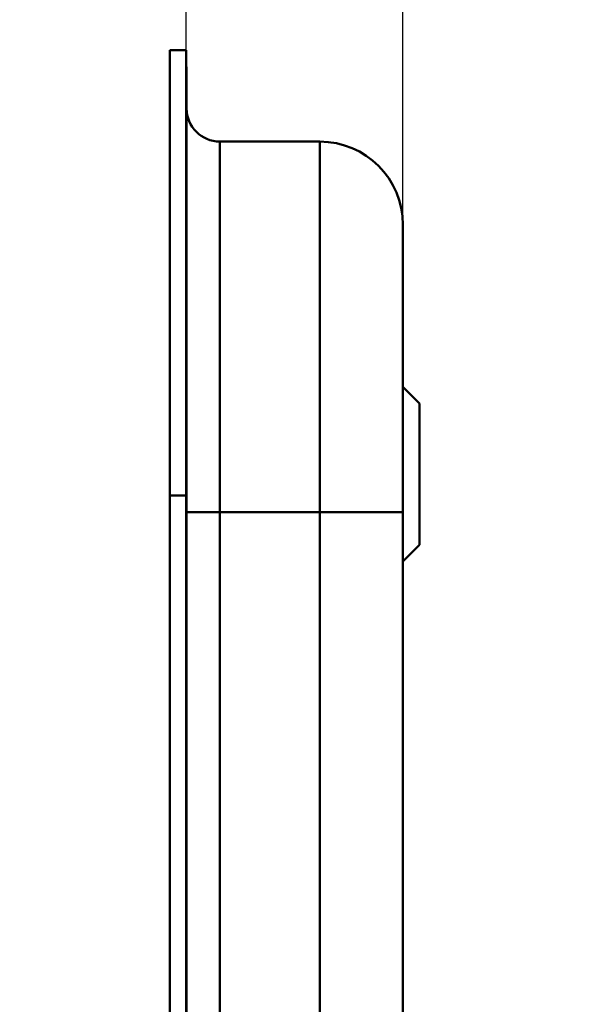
# Model space of a CAD drawing. Header units: millimetres. Extents: x 20 to 833, y 20 to 574.
# Tile 17 of 22: x 412 to 445, y 450 to 509. Entities that reach past the tile are written whole.
import ezdxf

# ---------------------------------------------------------------- set-up
doc = ezdxf.new("R2010")
doc.units = ezdxf.units.MM
doc.header["$LTSCALE"] = 2
for name, color, linetype, lineweight in [('Bemaßungen(DIN)', 7, 'Continuous', 25), ('Sichtbare Kanten(DIN)', 7, 'Continuous', 50), ('Sichtbare tangentiale Kanten(DIN)', 7, 'Continuous', 50)]:
    doc.layers.add(name, color=color, linetype=linetype, lineweight=lineweight)
doc.styles.add('STANDARD-DIN~0', font='arial.ttf')
doc.dimstyles.new('CAD-LAN', dxfattribs={"dimscale": 2, "dimtxt": 3.5, "dimasz": 2.5, "dimexe": 3.175, "dimexo": 0, "dimgap": 0.8, "dimtad": 1, "dimrnd": 1e-08, "dimtxsty": 'STANDARD-DIN~0', "dimcen": 0.09, "dimdle": 10, "dimclrd": 250, "dimclre": 250, "dimclrt": 250, "dimadec": 0, "dimazin": 2, "dimtfac": 1, "dimtmove": 0, "dimatfit": 3, "dimfxl": 1, "dimtolj": 1, "dimtzin": 0, "dimlwd": 25, "dimlwe": 25, "dimarcsym": 0})

# ---------------------------------------------------------------- blocks, each defined once
blk = doc.blocks.new('*D19')
at = {"layer": 'Bemaßungen(DIN)', "color": 250, "linetype": 'Continuous', "lineweight": 25, "true_color": 0x3f3f3f, "transparency": 16777216}
for p, q in [((422.064, 507.24), (422.064, 533.59)), ((435.094, 496.74), (435.094, 533.59)), ((417.064, 527.24), (412.064, 527.24)), ((435.094, 527.24), (422.064, 527.24)), ((440.094, 527.24), (445.094, 527.24))]:
    blk.add_line(p, q, dxfattribs=at)
at = {"layer": 'Bemaßungen(DIN)', "color": 250, "linetype": 'Continuous', "true_color": 0x3f3f3f, "transparency": 16777216}
for points in [[(417.064, 528.074), (417.064, 526.407), (422.064, 527.24)], [(440.094, 528.074), (440.094, 526.407), (435.094, 527.24)]]:
    blk.add_solid(points, dxfattribs=at)
at = {"layer": 'Defpoints', "color": 0, "linetype": 'Continuous', "transparency": 16777216}
for p in [(422.064, 527.24), (422.064, 507.24), (435.094, 496.74)]:
    blk.add_point(p, dxfattribs=at)
at = {"layer": 'Bemaßungen(DIN)', "color": 250, "linetype": 'Continuous', "lineweight": 25, "true_color": 0x3f3f3f, "transparency": 16777216, "insert": (423.894, 535.993), "char_height": 7, "attachment_point": 1, "style": 'STANDARD-DIN~0'}
blk.add_mtext('\\A1;13', dxfattribs=at)

msp = doc.modelspace()

# ---------------------------------------------------------------- linework, layer by layer
at = {"layer": 'Sichtbare Kanten(DIN)'}
for p, q in [((421.094, 480.456), (421.094, 507.24)), ((421.094, 507.24), (422.064, 507.24)), ((422.064, 507.24), (422.064, 480.456)), ((422.094, 506.24), (422.064, 506.24)), ((422.094, 506.24), (422.094, 480.456)), ((424.094, 501.74), (430.094, 501.74)), ((436.094, 485.99), (435.094, 486.99)), ((436.094, 485.99), (436.094, 477.49)), ((421.094, 289.025), (421.094, 480.456)), ((422.064, 480.456), (422.064, 289.025)), ((422.094, 480.456), (422.094, 289.025)), ((435.094, 290.025), (435.094, 479.456)), ((436.094, 477.49), (435.094, 476.49))]:
    msp.add_line(p, q, dxfattribs=at)
for points in [[(422.094, 503.74), (422.094, 502.636), (422.989, 501.74), (424.094, 501.74)], [(430.094, 501.74), (432.855, 501.74), (435.094, 499.502), (435.094, 496.74)]]:
    msp.add_open_spline(points, degree=3, dxfattribs=at)
msp.add_open_spline([(435.094, 479.456), (435.094, 479.697), (435.094, 479.938), (435.094, 480.179), (435.094, 480.326), (435.094, 480.474), (435.094, 480.621), (435.094, 480.695), (435.094, 480.769), (435.094, 480.843), (435.094, 480.917), (435.094, 480.991), (435.094, 481.064), (435.094, 481.138), (435.094, 481.212), (435.094, 481.286), (435.094, 481.598), (435.094, 481.912), (435.094, 482.231), (435.094, 482.544), (435.094, 482.845), (435.094, 483.157), (435.094, 483.164), (435.094, 483.172), (435.094, 483.179), (435.094, 483.805), (435.094, 484.408), (435.094, 485.005), (435.094, 485.014), (435.094, 485.023), (435.094, 485.031), (435.094, 485.626), (435.094, 486.218), (435.094, 486.797), (435.094, 486.801), (435.094, 486.805), (435.094, 486.81), (435.094, 487.39), (435.094, 487.963), (435.094, 488.516), (435.094, 489.068), (435.094, 489.607), (435.094, 490.12), (435.094, 490.635), (435.094, 491.13), (435.094, 491.593), (435.094, 492.059), (435.094, 492.499), (435.094, 492.905), (435.094, 493.312), (435.094, 493.688), (435.094, 494.029), (435.094, 494.37), (435.094, 494.679), (435.094, 494.95), (435.094, 495.222), (435.094, 495.461), (435.094, 495.663), (435.094, 495.664), (435.094, 495.665), (435.094, 495.666), (435.094, 495.866), (435.094, 496.034), (435.094, 496.17), (435.094, 496.171), (435.094, 496.172), (435.094, 496.173), (435.094, 496.307), (435.094, 496.411), (435.094, 496.491), (435.094, 496.492), (435.094, 496.493), (435.094, 496.494), (435.094, 496.573), (435.094, 496.627), (435.094, 496.665), (435.094, 496.665), (435.094, 496.665), (435.094, 496.666), (435.094, 496.684), (435.094, 496.698), (435.094, 496.708), (435.094, 496.719), (435.094, 496.726), (435.094, 496.731), (435.094, 496.739), (435.094, 496.74), (435.094, 496.74)], degree=3, knots=[0, 0, 0, 0, 0.072263, 0.072263, 0.072263, 0.116565, 0.116565, 0.116565, 0.138717, 0.138717, 0.138717, 0.160868, 0.160868, 0.160868, 0.183011, 0.183011, 0.183011, 0.276698, 0.276698, 0.276698, 0.368209, 0.368209, 0.368209, 0.370376, 0.370376, 0.370376, 0.554073, 0.554073, 0.554073, 0.556714, 0.556714, 0.556714, 0.739478, 0.739478, 0.739478, 0.740823, 0.740823, 0.740823, 0.923903, 0.923903, 0.923903, 1.107052, 1.107052, 1.107052, 1.290915, 1.290915, 1.290915, 1.47567, 1.47567, 1.47567, 1.660895, 1.660895, 1.660895, 1.846611, 1.846611, 1.846611, 2.032785, 2.032785, 2.032785, 2.033864, 2.033864, 2.033864, 2.218501, 2.218501, 2.218501, 2.220125, 2.220125, 2.220125, 2.402799, 2.402799, 2.402799, 2.405527, 2.405527, 2.405527, 2.586964, 2.586964, 2.586964, 2.589078, 2.589078, 2.589078, 2.679314, 2.679314, 2.679314, 2.772023, 2.772023, 2.772023, 2.931083, 2.931083, 2.931083, 2.931083], dxfattribs=at)
at = {"layer": 'Sichtbare tangentiale Kanten(DIN)'}
for p, q in [((424.094, 501.74), (424.094, 479.456)), ((430.094, 479.456), (430.094, 501.74)), ((421.094, 480.456), (422.064, 480.456)), ((422.064, 480.456), (422.094, 480.456)), ((424.094, 479.456), (424.094, 290.025)), ((430.094, 479.456), (424.094, 479.456)), ((430.094, 290.025), (430.094, 479.456))]:
    msp.add_line(p, q, dxfattribs=at)
for points in [[(422.094, 479.456), (422.094, 479.456), (422.989, 479.456), (424.094, 479.456)], [(430.094, 479.456), (432.855, 479.456), (435.094, 479.456), (435.094, 479.456)]]:
    msp.add_open_spline(points, degree=3, dxfattribs=at)

# ---------------------------------------------------------------- dimensions: what is measured, and where the dimension line sits
at = {"layer": 'Bemaßungen(DIN)', "color": 250, "linetype": 'Continuous', "lineweight": 25, "true_color": 0x3f3f3f}
dim = msp.add_linear_dim(base=(422.064, 527.24), p1=(435.094, 496.74), p2=(422.064, 507.24), angle=180, dimstyle='CAD-LAN', override={"dimgap": 0.8, "dimdec": 0, "dimtol": 0, "dimlim": 0, "dimtp": 0, "dimtm": 0, "dimtdec": 2, "dimtofl": 1, "dimatfit": 1}, dxfattribs=at)
dim.commit()
dim.dimension.update_dxf_attribs({"geometry": '*D19', "text_midpoint": (428.579, 527.24), "dimtype": 160})

doc.saveas('drawing.dxf')
